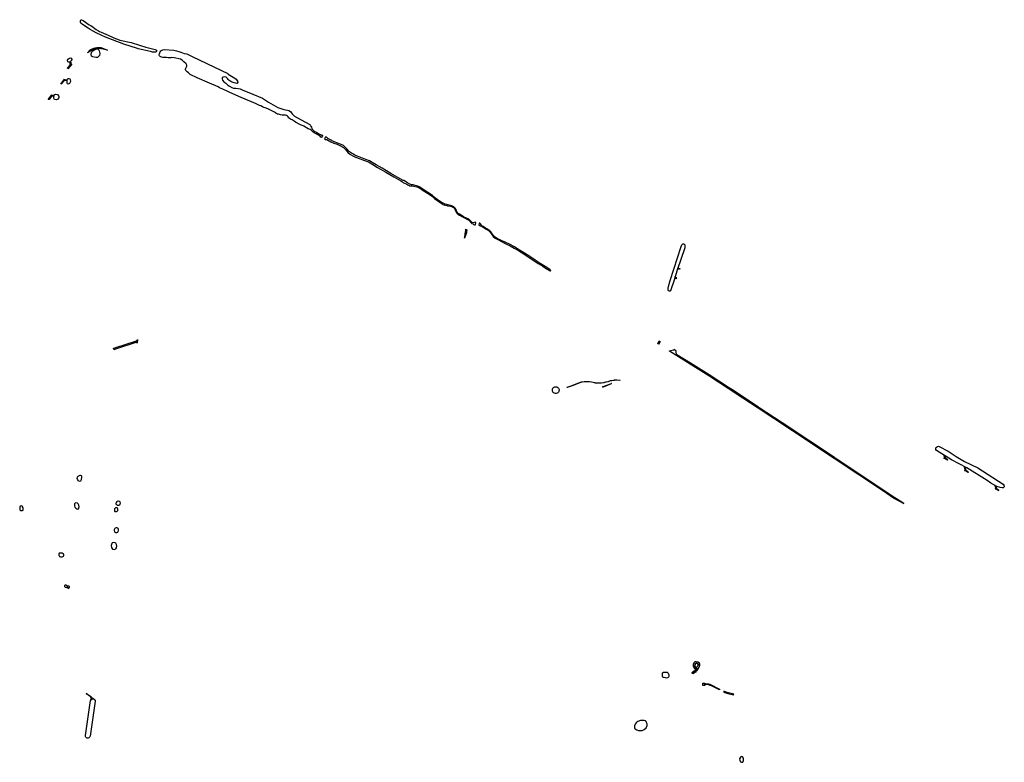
# Model space of a CAD drawing. Header units: metres. Extents: x 178255 to 187880, y 442506 to 446597.
# Tile 14 of 15: x 185341 to 186691, y 444589 to 445607. Entities that reach past the tile are written whole.
import ezdxf

# ---------------------------------------------------------------- set-up
doc = ezdxf.new("R2010")
doc.units = ezdxf.units.M

msp = doc.modelspace()

# ---------------------------------------------------------------- linework, layer by layer
at = {"layer": 'VLK_goot', "linetype": 'Continuous'}
for points in [[(185433.66, 445561.466), (185437.578, 445565.515), (185439.226, 445566.457), (185440.949, 445567.252), (185442.735, 445567.894), (185444.57, 445568.377), (185446.44, 445568.699), (185448.332, 445568.857), (185450.229, 445568.849), (185452.119, 445568.676), (185453.443, 445568.454), (185461.445, 445565.107), (185453.005, 445567.012), (185452.092, 445567.165), (185450.334, 445567.342), (185448.567, 445567.364), (185446.805, 445567.233), (185445.062, 445566.948), (185443.349, 445566.513), (185441.681, 445565.93), (185440.07, 445565.204), (185438.529, 445564.34), (185433.66, 445561.466)], [(185412.28, 445546.252), (185406.738, 445539.436), (185406.591, 445540.831), (185409.917, 445544.952), (185410.169, 445545.712), (185410.068, 445548.884), (185411.124, 445548.91), (185411.159, 445546.286), (185411.159, 445546.279), (185411.16, 445546.271), (185411.183, 445546.173), (185411.258, 445546.043), (185411.373, 445545.947), (185411.514, 445545.895), (185411.623, 445545.89), (185411.665, 445545.896), (185411.736, 445545.912), (185411.805, 445545.932), (185411.873, 445545.956), (185411.939, 445545.986), (185412.003, 445546.02), (185412.065, 445546.058), (185412.123, 445546.101), (185412.179, 445546.147), (185412.231, 445546.198), (185412.279, 445546.251), (185412.28, 445546.252)], [(185401.779, 445523.114), (185398.429, 445518.947), (185397.082, 445518.842), (185402.503, 445525.576), (185402.325, 445524.967), (185402.349, 445524.881), (185402.444, 445524.716), (185402.59, 445524.593), (185402.769, 445524.528), (185402.879, 445524.52), (185404.318, 445524.639), (185405.557, 445524.742), (185405.663, 445523.687), (185403.512, 445523.566), (185402.469, 445523.508), (185402.147, 445523.423), (185401.779, 445523.114)], [(185384.653, 445501.978), (185381.169, 445497.763), (185379.792, 445497.596), (185385.129, 445504.172), (185385.058, 445504.03), (185385.017, 445503.8), (185385.045, 445503.607), (185385.068, 445503.506), (185385.138, 445503.384), (185385.246, 445503.293), (185385.362, 445503.248), (185386.982, 445503.28), (185387.673, 445503.293), (185387.681, 445502.387), (185386.181, 445502.283), (185385.139, 445502.21), (185384.653, 445501.978)], [(185953.495, 445314.746), (185950.822, 445307.552), (185951.137, 445309.437), (185952.235, 445316.009), (185952.377, 445317.562), (185952.522, 445319.153), (185952.187, 445320.071), (185954.088, 445318.963), (185953.771, 445318.437), (185953.717, 445316.963), (185953.597, 445315.368), (185953.495, 445314.746)], [(186243.734, 445267.321), (186244.188, 445266.346), (186246.02, 445266.139), (186245.53, 445264.572), (186243.872, 445265.37), (186242.858, 445264.75), (186243.734, 445267.321)], [(186239.076, 445252.694), (186239.879, 445252.919), (186241.424, 445252.12), (186241.755, 445253.262), (186240.255, 445253.848), (186239.75, 445254.794), (186239.076, 445252.694)], [(185499.923, 445164.436), (185472.241, 445155.192), (185470.493, 445154.608), (185470.323, 445154.368), (185469.504, 445156.57), (185469.774, 445156.58), (185471.506, 445157.219), (185500.932, 445166.684), (185501.023, 445166.726), (185501.201, 445166.821), (185501.372, 445166.928), (185501.535, 445167.046), (185501.69, 445167.176), (185501.835, 445167.316), (185501.969, 445167.466), (185502.094, 445167.625), (185502.206, 445167.792), (185502.307, 445167.966), (185502.395, 445168.148), (185502.471, 445168.335), (185502.533, 445168.526), (185502.582, 445168.722), (185502.597, 445168.797), (185502.016, 445163.561), (185501.99, 445163.921), (185501.973, 445163.97), (185501.947, 445164.036), (185501.916, 445164.1), (185501.88, 445164.162), (185501.84, 445164.221), (185501.796, 445164.277), (185501.749, 445164.33), (185501.698, 445164.379), (185501.643, 445164.425), (185501.586, 445164.467), (185501.525, 445164.504), (185501.462, 445164.538), (185501.397, 445164.567), (185501.331, 445164.591), (185501.262, 445164.611), (185501.193, 445164.625), (185501.122, 445164.635), (185501.051, 445164.64), (185500.98, 445164.64), (185500.909, 445164.635), (185500.842, 445164.626), (185499.923, 445164.436)], [(186216.54, 445164.646), (186217.769, 445166.629), (186218.793, 445165.955), (186216.538, 445162.315), (186215.503, 445162.971), (186216.54, 445164.646)], [(186286.086, 445120.061), (186260.765, 445136.041), (186241.912, 445147.744), (186241.736, 445147.905), (186241.578, 445148.178), (186241.553, 445148.259), (186240.749, 445151.773), (186240.744, 445151.807), (186240.736, 445151.882), (186240.733, 445151.958), (186240.736, 445152.033), (186240.744, 445152.108), (186240.757, 445152.183), (186240.775, 445152.256), (186240.798, 445152.328), (186240.827, 445152.398), (186240.86, 445152.466), (186240.895, 445152.527), (186241.047, 445152.758), (186238.051, 445154.745), (186237.943, 445154.482), (186237.831, 445154.309), (186237.613, 445154.125), (186237.425, 445154.046), (186232.029, 445152.877), (186231.589, 445152.963), (186260.319, 445135.223), (186285.641, 445119.263), (186312.299, 445102.092), (186312.8, 445102.871), (186286.086, 445120.061)], [(186075.359, 445103.934), (186076.638, 445103.889), (186077.562, 445103.624), (186078.916, 445102.778), (186079.739, 445101.797), (186080.16, 445100.933), (186080.393, 445100.001), (186080.393, 445098.721), (186080.259, 445098.093), (186080.027, 445097.462), (186079.559, 445096.658), (186078.67, 445095.737), (186077.855, 445095.228), (186076.638, 445094.832), (186075.359, 445094.788), (186074.117, 445095.097), (186073.824, 445095.228), (186073.009, 445095.737), (186072.532, 445096.167), (186071.94, 445096.924), (186071.519, 445097.788), (186071.342, 445098.405), (186071.241, 445099.361), (186071.419, 445100.628), (186071.94, 445101.798), (186072.763, 445102.778), (186073.824, 445103.494), (186074.727, 445103.822), (186075.359, 445103.934)], [(186111.268, 445110.029), (186098.405, 445105.244), (186091.524, 445102.845), (186091.369, 445103.28), (186098.289, 445105.662), (186103.719, 445107.743), (186111.197, 445110.436), (186112.562, 445110.705), (186114.995, 445111.047), (186117.446, 445111.218), (186119.903, 445111.218), (186122.353, 445111.047), (186124.786, 445110.705), (186127.189, 445110.194), (186129.551, 445109.517), (186130.121, 445109.326), (186132.683, 445109.16), (186135.689, 445109.16), (186138.687, 445109.37), (186141.664, 445109.788), (186144.604, 445110.413), (186147.493, 445111.241), (186150.22, 445112.23), (186155.619, 445113.076), (186156.332, 445113.166), (186157.541, 445113.25), (186158.468, 445113.258), (186164.026, 445112.899), (186163.833, 445112.369), (186159.583, 445112.742), (186158.772, 445112.788), (186157.448, 445112.788), (186156.127, 445112.695), (186155.402, 445112.605), (186150.315, 445111.796), (186147.54, 445110.788), (186144.655, 445109.961), (186141.72, 445109.337), (186138.748, 445108.919), (186135.754, 445108.71), (186132.753, 445108.71), (186129.994, 445108.895), (186129.449, 445109.077), (186127.089, 445109.754), (186124.689, 445110.264), (186122.258, 445110.606), (186119.81, 445110.777), (186117.355, 445110.777), (186114.907, 445110.606), (186112.476, 445110.264), (186111.268, 445110.029)], [(186151.946, 445108.017), (186140.691, 445103.482), (186140.634, 445103.518), (186140.569, 445103.552), (186140.502, 445103.582), (186140.434, 445103.607), (186140.364, 445103.627), (186140.292, 445103.642), (186140.28, 445103.644), (186140.244, 445103.648), (186140.175, 445103.653), (186140.105, 445103.653), (186140.035, 445103.648), (186139.966, 445103.639), (186139.898, 445103.624), (186139.831, 445103.605), (186139.828, 445103.604), (186144.736, 445105.578), (186152.138, 445108.555), (186152.046, 445108.47), (186151.959, 445108.319), (186151.929, 445108.147), (186151.946, 445108.017)], [(186354.973, 445075.084), (186353.779, 445075.89), (186333.048, 445089.64), (186317.044, 445100.14), (186312.8, 445102.871), (186312.299, 445102.092), (186314.398, 445100.741), (186316.468, 445099.39), (186332.489, 445088.917), (186353.19, 445075.065), (186396.194, 445046.717), (186398.276, 445045.312), (186400.41, 445043.906), (186423.791, 445028.392), (186424.294, 445029.151), (186396.679, 445047.449), (186354.973, 445075.084)], [(186459.079, 445006.107), (186457.996, 445006.82), (186424.294, 445029.151), (186423.791, 445028.392), (186523.832, 444962.013), (186524.331, 444962.765), (186459.079, 445006.107)], [(186610.432, 445005.958), (186612.154, 445004.907), (186612.383, 445004.708), (186612.551, 445004.417), (186612.593, 445004.264), (186612.728, 445003.785), (186612.765, 445003.644), (186612.907, 445003.399), (186613.025, 445003.284), (186608.048, 445006.23), (186608.199, 445006.178), (186608.379, 445006.178), (186608.548, 445006.24), (186608.685, 445006.355), (186608.714, 445006.393), (186608.853, 445006.649), (186608.901, 445006.951), (186608.877, 445007.139), (186608.168, 445010.029), (186609.157, 445010.278), (186610.003, 445006.557), (186610.034, 445006.455), (186610.206, 445006.156), (186610.432, 445005.958)], [(186637.053, 444990.289), (186636.344, 444993.179), (186637.333, 444993.428), (186638.184, 444989.777), (186638.231, 444989.563), (186638.374, 444989.315), (186638.588, 444989.134), (186640.375, 444988.054), (186640.426, 444988.027), (186640.653, 444987.837), (186640.8, 444987.58), (186640.849, 444987.359), (186640.978, 444986.919), (186640.979, 444986.915), (186641.004, 444986.838), (186641.034, 444986.763), (186641.07, 444986.69), (186641.11, 444986.62), (186641.156, 444986.553), (186641.205, 444986.489), (186641.26, 444986.429), (186641.318, 444986.373), (186641.38, 444986.321), (186641.43, 444986.284), (186636.24, 444989.391), (186636.401, 444989.336), (186636.59, 444989.336), (186636.769, 444989.401), (186636.914, 444989.523), (186636.934, 444989.548), (186637.026, 444989.743), (186637.08, 444990.079), (186637.053, 444990.289)], [(186682.45, 444962.884), (186682.499, 444962.848), (186682.557, 444962.799), (186682.611, 444962.747), (186682.662, 444962.691), (186682.708, 444962.631), (186682.751, 444962.568), (186682.789, 444962.503), (186682.822, 444962.435), (186682.85, 444962.364), (186682.873, 444962.292), (186682.884, 444962.253), (186683.001, 444961.774), (186683.013, 444961.727), (186683.035, 444961.659), (186683.062, 444961.593), (186683.093, 444961.529), (186683.129, 444961.468), (186683.169, 444961.408), (186683.213, 444961.352), (186683.26, 444961.299), (186683.312, 444961.25), (186683.366, 444961.204), (186683.424, 444961.162), (186683.436, 444961.154), (186678.266, 444964.241), (186678.42, 444964.188), (186678.598, 444964.188), (186678.767, 444964.249), (186678.904, 444964.364), (186678.95, 444964.429), (186679.027, 444964.597), (186679.079, 444964.929), (186679.039, 444965.188), (186678.367, 444968.083), (186679.325, 444968.29), (186680.185, 444964.548), (186680.215, 444964.446), (186680.355, 444964.203), (186680.569, 444964.023), (186680.638, 444963.988), (186682.45, 444962.884)], [(186524.331, 444962.765), (186523.832, 444962.013), (186540.368, 444950.875), (186540.939, 444951.734), (186524.331, 444962.765)], [(186542.973, 444950.369), (186541.806, 444951.158), (186540.939, 444951.734), (186540.368, 444950.875), (186553.004, 444943.673), (186542.973, 444950.369)], [(186277.357, 444697.742), (186280.451, 444697.798), (186280.435, 444694.614), (186277.316, 444694.599), (186277.357, 444697.742)], [(185432.238, 444683.379), (185438.045, 444679.697), (185438.096, 444679.652), (185438.344, 444679.412), (185438.574, 444679.157), (185438.786, 444678.885), (185438.979, 444678.6), (185439.151, 444678.302), (185439.302, 444677.992), (185439.431, 444677.673), (185439.537, 444677.345), (185439.62, 444677.011), (185439.68, 444676.672), (185439.716, 444676.33), (185439.728, 444675.986), (185439.716, 444675.642), (185439.683, 444675.319), (185439.44, 444674.335), (185438.934, 444674.449), (185439.192, 444675.451), (185439.189, 444675.4), (185439.201, 444675.76), (185439.189, 444676.12), (185439.151, 444676.479), (185439.088, 444676.834), (185439.001, 444677.184), (185438.89, 444677.527), (185438.755, 444677.862), (185438.596, 444678.186), (185438.416, 444678.498), (185438.214, 444678.797), (185438.052, 444679.009), (185437.597, 444679.328), (185432.238, 444683.379)]]:
    msp.add_lwpolyline(points, dxfattribs=at)
at = {"layer": 'VLK_infiltratiegoot', "linetype": 'Continuous'}
for points in [[(186280.451, 444696.789), (186283.636, 444696.715), (186284.501, 444696.655), (186285.36, 444696.534), (186286.209, 444696.354), (186287.042, 444696.115), (186287.857, 444695.818), (186300.437, 444689.596), (186300.201, 444688.504), (186288.424, 444694.332), (186287.757, 444694.622), (186286.842, 444694.955), (186285.906, 444695.223), (186284.954, 444695.426), (186283.018, 444695.629), (186280.457, 444695.671), (186280.451, 444696.789)], [(186306.168, 444685.373), (186308.925, 444684.311), (186311.798, 444683.365), (186319.585, 444681.492), (186319.867, 444682.541), (186311.011, 444684.784), (186306.325, 444686.533), (186306.168, 444685.373)]]:
    msp.add_lwpolyline(points, dxfattribs=at)
at = {"layer": 'VLK_wadi', "linetype": 'Continuous'}
for points in [[(185493.549, 445575.677), (185505.085, 445571.987), (185513.893, 445569.169), (185526.602, 445566.246), (185527.774, 445565.86), (185528.48, 445565.092), (185528.681, 445564.182), (185528.519, 445563.435), (185528.175, 445562.909), (185527.204, 445562.547), (185525.426, 445562.326), (185522.859, 445562.47), (185520.233, 445563.221), (185503.143, 445567.267), (185502.23, 445567.483), (185483.644, 445573.626), (185458.654, 445583.19), (185446.858, 445588.638), (185440.636, 445591.616), (185437.304, 445593.62), (185434.719, 445595.421), (185427.024, 445600.34), (185424.6, 445602.06), (185424.096, 445603.031), (185424.057, 445604.344), (185424.382, 445605.981), (185425.293, 445606.95), (185425.757, 445606.99), (185428.06, 445605.856), (185436.199, 445600.088), (185438.239, 445599.015), (185441.511, 445596.97), (185443.974, 445595.109), (185445.953, 445593.651), (185448.922, 445591.668), (185450.376, 445590.959), (185452.619, 445589.865), (185462.194, 445585.632), (185469.223, 445582.472), (185472.233, 445581.277), (185475.082, 445580.101), (185478.253, 445579.007), (185493.549, 445575.677)], [(185439.093, 445560.277), (185439.895, 445562.8), (185441.271, 445564.521), (185442.877, 445565.667), (185446.661, 445566.929), (185448.267, 445566.929), (185449.643, 445564.521), (185450.905, 445560.851), (185450.331, 445557.754), (185447.579, 445555.232), (185445.171, 445555.117), (185441.042, 445556.149), (185439.322, 445556.952), (185438.978, 445559.36), (185439.093, 445560.277)], [(185570.076, 445560.203), (185577.581, 445556.629), (185597.64, 445546.903), (185617.665, 445537.383), (185626.329, 445533.077), (185626.761, 445532.415), (185635.709, 445526.645), (185637.597, 445525.33), (185639.464, 445522.903), (185639.846, 445521.387), (185639.188, 445520.003), (185638.42, 445519.711), (185636.834, 445519.985), (185634.773, 445520.543), (185632.419, 445521.546), (185630.379, 445522.265), (185628.177, 445523.43), (185626.875, 445524.967), (185625.968, 445526.443), (185624.625, 445527.819), (185623.827, 445528.284), (185621.281, 445528.61), (185619.775, 445528.45), (185618.592, 445527.178), (185618.308, 445525.835), (185618.942, 445524.126), (185620.759, 445522.043), (185623.314, 445519.989), (185625.918, 445517.814), (185628.746, 445515.82), (185631.543, 445513.847), (185634.159, 445513.127), (185637.281, 445513.012), (185640.242, 445512.767), (185643.08, 445512.077), (185645.828, 445510.68), (185660.565, 445505.087), (185673.836, 445499.334), (185681.905, 445493.95), (185694.791, 445486.803), (185703.276, 445483.682), (185705.519, 445483.235), (185708.075, 445482.919), (185709.863, 445482.553), (185712.014, 445481.066), (185713.316, 445479.64), (185714.345, 445478.092), (185715.728, 445476.393), (185717.787, 445474.886), (185726.867, 445469.865), (185738.804, 445463.264), (185739.51, 445462.394), (185739.165, 445461.855), (185740.047, 445461.061), (185740.775, 445459.909), (185741.366, 445457.929), (185741.515, 445457.599), (185743.642, 445455.214), (185744.398, 445454.563), (185745.346, 445453.872), (185747.644, 445452.613), (185751.041, 445450.775), (185753.287, 445449.507), (185754.078, 445449.096), (185754.693, 445448.861), (185755.446, 445448.787), (185756.054, 445448.744), (185756.495, 445448.474), (185756.068, 445447.734), (185755.925, 445447.485), (185755.5, 445446.749), (185755.34, 445446.471), (185754.928, 445445.754), (185753.776, 445446.188), (185753.04, 445447.317), (185747.473, 445450.43), (185744.674, 445451.968), (185743.2, 445452.946), (185741.899, 445454.158), (185739.793, 445456.544), (185739.575, 445456.621), (185738.928, 445456.71), (185737.939, 445456.899), (185737.685, 445456.947), (185736.518, 445457.579), (185730.465, 445460.857), (185724.859, 445463.45), (185718.951, 445466.629), (185717.194, 445467.843), (185715.791, 445468.845), (185714.276, 445469.625), (185713.094, 445470.081), (185712.064, 445470.456), (185710.913, 445471.599), (185710.055, 445472.61), (185709.096, 445473.743), (185708.137, 445474.886), (185706.855, 445475.604), (185705.35, 445475.99), (185704.157, 445476.031), (185702.328, 445476.033), (185700.641, 445476.247), (185698.519, 445476.623), (185697.034, 445476.999), (185695.913, 445477.353), (185694.448, 445477.729), (185692.893, 445478.256), (185692.125, 445478.863), (185691.439, 445479.48), (185690.338, 445480.33), (185688.581, 445481.352), (185681.036, 445484.816), (185677.36, 445486.295), (185675.612, 445486.812), (185673.895, 445487.45), (185671.33, 445488.746), (185669.623, 445489.546), (185667.714, 445490.357), (185665.946, 445491.066), (185664.118, 445491.907), (185653.129, 445496.859), (185641.483, 445501.661), (185628.273, 445507.888), (185624.545, 445509.297), (185622.081, 445510.502), (185619.445, 445511.778), (185617.051, 445512.76), (185615.031, 445513.732), (185612.85, 445515.17), (185600.952, 445520.224), (185584.337, 445527.143), (185574.793, 445531.952), (185573.637, 445532.98), (185573.167, 445533.399), (185572.359, 445534.117), (185570.38, 445535.534), (185569.462, 445536.434), (185568.776, 445537.566), (185568.302, 445538.81), (185568.293, 445539.84), (185569.883, 445543.375), (185570.025, 445544.123), (185569.925, 445544.891), (185569.007, 445546.408), (185566.11, 445549.412), (185563.616, 445551.516), (185561.344, 445552.842), (185552.747, 445554.902), (185549.696, 445555.006), (185548.24, 445554.887), (185546.27, 445554.909), (185544.572, 445554.941), (185542.329, 445554.994), (185539.652, 445555.087), (185537.105, 445555.373), (185535.236, 445555.607), (185533.509, 445556.417), (185532.692, 445557.267), (185532.238, 445558.288), (185532.34, 445559.288), (185532.786, 445560.389), (185533.141, 445561.612), (185533.678, 445563.167), (185534.356, 445564.187), (185535.407, 445564.944), (185537.116, 445565.69), (185539.067, 445566.021), (185552.182, 445565.371), (185555.9, 445564.539), (185559.192, 445563.313), (185561.697, 445562.361), (185564.041, 445561.56), (185566.455, 445560.87), (185570.076, 445560.203)], [(185409.695, 445548.976), (185408.168, 445548.624), (185406.935, 445549.094), (185406.7, 445549.798), (185406.407, 445550.679), (185406.466, 445551.442), (185406.818, 445552.793), (185407.816, 445553.556), (185409.166, 445554.378), (185410.928, 445554.496), (185411.75, 445554.026), (185412.513, 445553.145), (185412.513, 445552.323), (185411.633, 445551.149), (185411.456, 445550.386), (185410.576, 445549.564), (185410.282, 445549.27), (185409.695, 445548.976)], [(185410.711, 445524.371), (185410.14, 445525.513), (185408.851, 445526.072), (185407.8, 445526.129), (185406.785, 445525.866), (185405.958, 445525.227), (185405.733, 445524.663), (185405.451, 445522.627), (185405.42, 445521.425), (185405.39, 445520.613), (185406.034, 445519.477), (185407.349, 445519.214), (185408.551, 445519.553), (185409.604, 445520.003), (185410.28, 445520.905), (185410.768, 445521.958), (185410.881, 445522.935), (185410.656, 445524.363)], [(185387.751, 445501.421), (185387.714, 445503.299), (185388.39, 445504.164), (185390.119, 445505.028), (185392.073, 445504.69), (185393.613, 445504.013), (185394.478, 445501.872), (185394.44, 445500.256), (185393.613, 445498.076), (185390.983, 445497.287), (185388.766, 445497.738), (185387.826, 445499.504), (185387.751, 445501.421)], [(186252.797, 445294.465), (186242.477, 445263.586), (186237.711, 445248.48), (186234.25, 445238.094), (186233.109, 445235.238), (186232.438, 445234.926), (186231.602, 445234.785), (186230.328, 445235.207), (186229.766, 445236.621), (186229.766, 445238.484), (186229.966, 445239.155), (186230.617, 445241.336), (186232.773, 445249.754), (186237.586, 445264.859), (186247.945, 445296.266), (186248.938, 445298.52), (186250.172, 445299.68), (186251.332, 445299.68), (186251.648, 445299.68), (186252.734, 445298.621), (186252.945, 445296.895), (186252.797, 445294.465)], [(186597.748, 445021.209), (186599.096, 445022.222), (186600.419, 445022.314), (186601.36, 445021.827), (186613.916, 445015.553), (186624.847, 445008.207), (186636.314, 445001.577), (186654.412, 444992.976), (186689.473, 444970.159), (186690.299, 444969.113), (186690.842, 444967.677), (186690.534, 444966.823), (186689.713, 444966), (186689.184, 444965.532), (186688.127, 444965.473), (186685.222, 444965.814), (186680.751, 444967.167), (186677.481, 444968.82), (186672.22, 444971.864), (186667.314, 444975.236), (186639.54, 444992.797), (186618.217, 445003.906), (186597.969, 445016.628), (186597.104, 445017.712), (186596.953, 445018.661), (186597.179, 445020.117), (186597.748, 445021.209)], [(185420.709, 444980.666), (185419.906, 444979.978), (185419.333, 444978.373), (185420.021, 444976.767), (185420.824, 444975.506), (185423.117, 444974.588), (185424.952, 444975.162), (185425.87, 444976.767), (185426.214, 444979.863), (185426.108, 444980.965), (185425.497, 444981.764), (185424.493, 444982.042), (185423.461, 444982.042), (185422.429, 444981.813), (185421.627, 444981.469), (185420.709, 444980.666)], [(185345.447, 444935.581), (185345.717, 444937.144), (185345.46, 444937.975), (185344.849, 444939.337), (185344.614, 444939.9), (185344.239, 444940.182), (185342.97, 444940.605), (185341.514, 444940.323), (185341.092, 444938.632), (185341.138, 444937.552), (185340.904, 444936.471), (185341.185, 444935.015), (185342.172, 444934.217), (185342.876, 444934.17), (185343.863, 444934.076), (185344.365, 444934.048), (185344.846, 444934.108), (185345.327, 444934.469), (185345.447, 444935.581)], [(185422.224, 444939.444), (185421.794, 444941.737), (185420.933, 444943.601), (185420.246, 444944.206), (185419.5, 444944.461), (185417.923, 444944.604), (185416.789, 444944.267), (185416.06, 444943.457), (185416.06, 444942.167), (185416.06, 444940.734), (185416.633, 444939.014), (185417.35, 444938.154), (185417.923, 444937.437), (185419.07, 444936.72), (185420.374, 444936.315), (185421.454, 444936.738), (185422.065, 444937.865), (185422.224, 444939.444)], [(185473.513, 444945.18), (185472.596, 444944.378), (185472.596, 444943.116), (185473.857, 444942.428), (185474.66, 444941.74), (185476.724, 444941.625), (185478.329, 444941.855), (185478.559, 444943.231), (185478.903, 444944.378), (185478.788, 444946.212), (185477.641, 444946.671), (185475.807, 444947.015), (185475.348, 444947.015), (185473.742, 444946.212), (185473.513, 444945.18)], [(185475.427, 444935.746), (185475.38, 444936.591), (185475.145, 444937.39), (185474.488, 444937.954), (185473.615, 444938.115), (185472.844, 444938.048), (185472.461, 444937.9), (185471.892, 444937.5), (185471.387, 444937.014), (185471.059, 444936.498), (185470.871, 444935.276), (185470.871, 444934.29), (185470.891, 444933.575), (185471.172, 444933.07), (185471.774, 444932.926), (185472.83, 444932.882), (185473.736, 444933.022), (185474.535, 444933.444), (185475.239, 444934.337), (185475.386, 444935.191), (185475.427, 444935.746)], [(185470.298, 444907.73), (185470.298, 444906.791), (185470.943, 444905.382), (185471.296, 444904.795), (185472.235, 444904.266), (185473.879, 444904.266), (185475.23, 444904.618), (185476.052, 444905.499), (185476.345, 444907.261), (185476.287, 444908.552), (185475.817, 444909.492), (185475.112, 444910.02), (185474.349, 444910.49), (185473.175, 444910.431), (185471.765, 444910.138), (185471.141, 444909.638), (185470.709, 444908.729), (185470.298, 444907.73)], [(185466.768, 444887.619), (185466.309, 444886.128), (185466.768, 444883.605), (185468.373, 444881.312), (185470.208, 444880.853), (185472.499, 444881.676), (185473.419, 444883.147), (185473.878, 444885.44), (185473.534, 444887.734), (185472.846, 444889.454), (185471.928, 444889.913), (185470.093, 444890.486), (185467.81, 444890.063), (185467.329, 444889.161), (185466.768, 444887.619)], [(185396.28, 444875.899), (185395.179, 444875.899), (185394.445, 444874.798), (185394.354, 444873.973), (185394.721, 444872.963), (185394.996, 444872.138), (185395.638, 444871.312), (185397.014, 444870.945), (185398.482, 444870.67), (185399.216, 444870.945), (185399.858, 444871.037), (185400.776, 444871.679), (185401.51, 444872.78), (185401.51, 444873.789), (185401.418, 444874.431), (185400.5, 444874.89), (185399.124, 444875.624), (185398.666, 444875.716), (185398.39, 444875.807), (185396.28, 444875.899)], [(185403.062, 444829.333), (185404.676, 444828.893), (185405.41, 444829.186), (185405.777, 444830.287), (185405.41, 444831.535), (185404.75, 444832.122), (185403.502, 444832.122), (185403.282, 444832.122), (185402.548, 444831.682), (185402.254, 444830.287), (185402.548, 444829.92), (185403.062, 444829.333)], [(185409.133, 444829.344), (185408.97, 444830.187), (185408.052, 444830.76), (185406.562, 444830.645), (185406.218, 444829.957), (185406.332, 444828.696), (185406.824, 444827.805), (185407.478, 444827.363), (185408.055, 444827.651), (185408.575, 444828.113), (185408.882, 444828.69), (185409.133, 444829.344)], [(186263.869, 444711.084), (186266.108, 444712.426), (186268.22, 444713.343), (186269.003, 444713.848), (186269.805, 444714.789), (186271.283, 444717.491), (186272.761, 444720.548), (186272.911, 444720.926), (186273.068, 444721.412), (186273.192, 444721.907), (186273.253, 444722.23), (186273.271, 444722.346), (186273.311, 444722.735), (186273.325, 444723.125), (186273.311, 444723.515), (186273.271, 444723.903), (186273.26, 444723.975), (186273.256, 444724.003), (186273.221, 444724.2), (186273.173, 444724.395), (186273.111, 444724.585), (186273.036, 444724.771), (186272.948, 444724.951), (186272.848, 444725.124), (186272.736, 444725.29), (186272.632, 444725.425), (186272.509, 444725.543), (186272.352, 444725.674), (186272.186, 444725.795), (186272.013, 444725.903), (186271.832, 444725.999), (186271.645, 444726.082), (186271.453, 444726.152), (186271.331, 444726.189), (186268.228, 444726.917), (186268.18, 444726.926), (186267.971, 444726.955), (186267.759, 444726.97), (186267.547, 444726.97), (186267.336, 444726.955), (186267.126, 444726.926), (186266.919, 444726.882), (186266.904, 444726.878), (186266.76, 444726.824), (186266.568, 444726.739), (186266.383, 444726.64), (186266.205, 444726.529), (186266.035, 444726.405), (186265.874, 444726.27), (186265.723, 444726.125), (186265.582, 444725.968), (186265.453, 444725.803), (186265.426, 444725.765), (186265.374, 444725.694), (186265.151, 444725.365), (186264.953, 444725.02), (186264.778, 444724.663), (186264.629, 444724.294), (186264.509, 444723.925), (186264.503, 444723.906), (186264.404, 444723.509), (186264.333, 444723.106), (186264.291, 444722.699), (186264.276, 444722.29), (186264.283, 444722.011), (186264.29, 444721.89), (186264.346, 444721.363), (186264.438, 444720.841), (186264.566, 444720.327), (186264.616, 444720.16), (186265.042, 444719.081), (186265.709, 444718.117), (186266.474, 444717.375), (186266.896, 444716.706), (186266.949, 444716.134), (186266.811, 444715.538), (186266.466, 444714.906), (186265.984, 444714.423), (186264.3, 444713.563), (186264.138, 444713.44), (186263.722, 444713.09), (186263.331, 444712.713), (186262.968, 444712.31), (186262.923, 444712.256), (186262.27, 444711.44), (186264.991, 444712.989), (186265.972, 444713.675), (186266.726, 444714.395), (186267.403, 444715.307), (186267.873, 444716.364), (186268.006, 444717.236), (186267.883, 444718.729), (186267.673, 444719.286), (186266.675, 444720.652), (186266.657, 444720.71), (186266.627, 444720.832), (186266.605, 444720.956), (186266.592, 444721.081), (186266.587, 444721.207), (186266.592, 444721.333), (186266.605, 444721.458), (186266.618, 444721.538), (186266.973, 444723.242), (186267.222, 444723.94), (186267.566, 444724.427), (186268.032, 444724.782), (186268.712, 444724.941), (186269.45, 444724.842), (186270.325, 444724.45), (186270.352, 444724.432), (186270.438, 444724.37), (186270.52, 444724.301), (186270.596, 444724.228), (186270.667, 444724.149), (186270.732, 444724.065), (186270.792, 444723.977), (186270.845, 444723.885), (186270.892, 444723.789), (186270.893, 444723.786), (186270.99, 444723.167), (186270.896, 444722.507), (186270.491, 444721.387), (186269.92, 444720.368), (186268.708, 444718.781), (186268.65, 444718.038), (186268.769, 444717.101), (186268.629, 444716.433), (186267.838, 444715.023), (186267.259, 444714.333), (186265.908, 444713.188), (186263.147, 444711.192), (186263.869, 444711.084)], [(186262.27, 444711.44), (186263.147, 444711.192), (186265.908, 444713.188), (186267.259, 444714.333), (186267.838, 444715.023), (186268.629, 444716.433), (186268.769, 444717.101), (186268.65, 444718.038), (186268.708, 444718.781), (186269.92, 444720.368), (186270.491, 444721.387), (186270.896, 444722.507), (186270.99, 444723.167), (186270.893, 444723.786), (186270.892, 444723.789), (186270.845, 444723.885), (186270.792, 444723.977), (186270.732, 444724.065), (186270.667, 444724.149), (186270.596, 444724.228), (186270.52, 444724.301), (186270.438, 444724.37), (186270.352, 444724.432), (186270.325, 444724.45), (186269.45, 444724.842), (186268.712, 444724.941), (186268.032, 444724.782), (186267.566, 444724.427), (186267.222, 444723.94), (186266.973, 444723.242), (186266.618, 444721.538), (186266.605, 444721.458), (186266.592, 444721.333), (186266.587, 444721.207), (186266.592, 444721.081), (186266.605, 444720.956), (186266.627, 444720.832), (186266.657, 444720.71), (186266.675, 444720.652), (186267.673, 444719.286), (186267.883, 444718.729), (186268.006, 444717.236), (186267.873, 444716.364), (186267.403, 444715.307), (186266.726, 444714.395), (186265.972, 444713.675), (186264.991, 444712.989), (186262.27, 444711.44)], [(186229.126, 444712.216), (186229.971, 444711.276), (186230.488, 444710.149), (186230.863, 444708.975), (186231.004, 444708.129), (186231.004, 444706.955), (186230.535, 444706.062), (186229.83, 444705.358), (186228.985, 444704.888), (186227.481, 444704.653), (186226.213, 444704.841), (186224.522, 444705.264), (186223.501, 444705.491), (186222.862, 444705.791), (186222.314, 444706.673), (186222.033, 444707.706), (186221.986, 444708.552), (186221.986, 444709.022), (186222.033, 444710.29), (186222.408, 444711.699), (186223.614, 444712.518), (186225.415, 444712.873), (186226.871, 444712.826), (186227.23, 444712.919), (186227.591, 444712.823), (186228.421, 444712.638), (186229.144, 444712.222)], [(185438.02, 444673.957), (185438.231, 444674.711), (185438.631, 444675.384), (185439.092, 444675.853), (185440.274, 444676.819), (185440.61, 444676.999), (185440.989, 444677.041), (185441.356, 444676.937), (185441.524, 444676.831), (185441.858, 444676.569), (185443.364, 444675.386), (185443.746, 444675.028), (185444.188, 444674.382), (185444.383, 444673.896), (185444.49, 444673.385), (185444.507, 444672.862), (185437.375, 444624.864), (185437.159, 444624.111), (185436.756, 444623.44), (185436.193, 444622.895), (185435.509, 444622.515), (185434.749, 444622.325), (185433.583, 444622.4), (185432.599, 444622.741), (185431.97, 444623.208), (185431.484, 444623.822), (185431.173, 444624.541), (185431.074, 444625.054), (185431.089, 444625.789), (185438.02, 444673.957)], [(186195.081, 444646.553), (186192.216, 444646.553), (186188.552, 444644.909), (186186.203, 444643.312), (186184.7, 444641.386), (186183.996, 444639.131), (186184.043, 444636.172), (186184.888, 444634.857), (186186.861, 444633.589), (186189.257, 444632.696), (186194.283, 444632.837), (186197.195, 444633.964), (186200.013, 444636.36), (186201.141, 444639.554), (186201.235, 444641.762), (186200.389, 444643.782), (186199.779, 444644.862), (186198.698, 444645.848), (186197.148, 444646.271), (186195.081, 444646.553)], [(186330.065, 444596.905), (186328.98, 444596.405), (186327.645, 444593.82), (186328.06, 444591.9), (186329.23, 444589.815), (186330.336, 444589.163), (186332.287, 444589.493), (186333.319, 444591.804), (186333.467, 444594.717), (186331.772, 444596.472), (186330.065, 444596.905)]]:
    msp.add_lwpolyline(points, dxfattribs=at)
at = {"layer": 'VLK_watergang', "linetype": 'Continuous'}
for points in [[(185872.765, 445383.28), (185867.393, 445386.39), (185866.811, 445386.608), (185866.643, 445386.53), (185859.467, 445390.731), (185849.73, 445396.323), (185837.746, 445403.322), (185829.805, 445407.982), (185824.028, 445411.366), (185820.417, 445413.403), (185815.666, 445415.588), (185808.661, 445418.283), (185803.445, 445420.159), (185800.297, 445421.394), (185797.509, 445422.923), (185795.759, 445424.149), (185793.094, 445425.819), (185791.526, 445427.195), (185789.702, 445429.588), (185787.668, 445432.033), (185784.63, 445434.492), (185781.679, 445436.059), (185777.174, 445437.898), (185772.203, 445439.797), (185766.101, 445442.8), (185763.341, 445444.204), (185762.35, 445445.259), (185761.026, 445446.093), (185760.372, 445446.303), (185759.968, 445445.611), (185759.802, 445445.327), (185759.378, 445444.602), (185759.138, 445444.192), (185758.781, 445443.581), (185759.906, 445442.81), (185761.362, 445442.599), (185762.129, 445442.564), (185767.659, 445439.77), (185771.585, 445437.867), (185776.004, 445436.252), (185780.905, 445434.202), (185784.859, 445431.919), (185787.439, 445429.301), (185789.381, 445426.723), (185791.349, 445424.625), (185794.584, 445422.423), (185797.806, 445420.427), (185801.351, 445418.699), (185807.691, 445416.512), (185813.787, 445414.215), (185818.942, 445411.955), (185824.881, 445408.62), (185831.668, 445404.599), (185842.692, 445398.124), (185853.849, 445391.644), (185863.457, 445386.093), (185865.553, 445384.889), (185865.629, 445384.66), (185866.106, 445384.174), (185867.134, 445383.612), (185868.648, 445382.794), (185870.625, 445381.98), (185871.799, 445381.368), (185873.013, 445380.658), (185874.767, 445379.652), (185875.567, 445379.419), (185878.851, 445379.173), (185881.469, 445378.976), (185885.357, 445377.953), (185888.052, 445376.998), (185890.205, 445375.777), (185894.28, 445373.041), (185900.147, 445369.114), (185905.481, 445365.416), (185909.723, 445361.88), (185914.062, 445358.571), (185918.614, 445355.628), (185921.662, 445353.921), (185923.021, 445353.335), (185923.889, 445352.96), (185926.362, 445352.348), (185927.491, 445352.088), (185931.398, 445351.188), (185933.628, 445350.532), (185935.646, 445349.363), (185936.927, 445348.233), (185937.689, 445347.173), (185938.075, 445346.107), (185938.32, 445345.294), (185938.765, 445344.231), (185939.839, 445342.498), (185941.717, 445340.491), (185943.886, 445339.054), (185946.914, 445337.056), (185949.646, 445335.667), (185954.912, 445333.224), (185956.386, 445332.529), (185957.443, 445331.576), (185958.743, 445329.884), (185959.902, 445328.44), (185960.859, 445327.739), (185962.476, 445327.004), (185962.986, 445326.294), (185964.661, 445325.64), (185965.713, 445325.622), (185965.857, 445325.805), (185966.282, 445328.932), (185966.301, 445329.202), (185965.298, 445329.494), (185963.072, 445328.615), (185961.047, 445329.112), (185960.128, 445329.825), (185958.548, 445331.902), (185956.749, 445333.462), (185953.71, 445334.88), (185949.232, 445336.926), (185947.363, 445337.959), (185943.746, 445340.221), (185942.124, 445341.462), (185940.522, 445343.26), (185939.592, 445344.828), (185939.389, 445345.685), (185939.36, 445346.194), (185939.26, 445346.878), (185939.002, 445347.49), (185938.589, 445348.18), (185937.662, 445349.197), (185936.295, 445350.368), (185934.202, 445351.64), (185931.574, 445352.461), (185926.683, 445353.511), (185924.189, 445354.056), (185922.231, 445355.013), (185918.928, 445356.817), (185915.212, 445359.246), (185911.365, 445362.024), (185909.358, 445363.763), (185906.711, 445365.978), (185903.976, 445367.92), (185900.613, 445370.173), (185890.947, 445376.673), (185888.536, 445378.067), (185886.879, 445378.72), (185883.151, 445379.801), (185880.182, 445380.462), (185878.055, 445380.823), (185876.964, 445381.048), (185875.724, 445381.67), (185872.765, 445383.28)], [(186000.046, 445303.892), (186000.007, 445304.151), (186000, 445304.287), (186000.121, 445304.443), (186000.251, 445304.555), (186000.392, 445304.61), (186000.598, 445304.63), (186000, 445304.937), (185995.648, 445307.168), (185993.111, 445308.566), (185991.546, 445309.621), (185990.359, 445311.088), (185988.679, 445313.678), (185986.758, 445316.094), (185984.738, 445318.11), (185982.442, 445319.805), (185979.181, 445321.803), (185976.256, 445323.645), (185974.639, 445324.645), (185973.65, 445325.847), (185972.86, 445327.038), (185971.932, 445327.96), (185970.67, 445328.305), (185970.265, 445325.182), (185972.335, 445324.346), (185973.397, 445324.343), (185977.192, 445322.033), (185980.54, 445319.955), (185983.561, 445317.968), (185985.687, 445316.1), (185987.456, 445313.89), (185989.294, 445311.128), (185990.277, 445309.655), (185992.718, 445307.682), (185995.499, 445306.227), (185998.434, 445304.734), (186000, 445303.916), (186000.046, 445303.892)], [(186000.598, 445304.63), (186000.392, 445304.61), (186000.251, 445304.555), (186000.121, 445304.443), (186000, 445304.287), (186000.007, 445304.151), (186000.046, 445303.892), (186000.182, 445303.63), (186000.562, 445303.22), (186007.351, 445299.997), (186013.437, 445296.972), (186018.935, 445293.985), (186024.715, 445290.547), (186029.931, 445287.311), (186035.269, 445283.784), (186040.999, 445279.973), (186046.279, 445276.531), (186051.788, 445272.918), (186057.959, 445269.023), (186063.184, 445265.696), (186067.139, 445263.178), (186067.533, 445262.905), (186067.857, 445262.709), (186068.391, 445262.598), (186068.818, 445262.937), (186068.989, 445263.39), (186068.872, 445263.859), (186068.377, 445264.295), (186067.874, 445264.583), (186061.347, 445268.68), (186054.655, 445272.877), (186047.504, 445277.563), (186040.36, 445282.245), (186033.181, 445287.042), (186026.341, 445291.303), (186019.242, 445295.505), (186012.272, 445299.156), (186006.424, 445302.036), (186001.104, 445304.518), (186000.598, 445304.63)]]:
    msp.add_lwpolyline(points, dxfattribs=at)

doc.saveas('drawing.dxf')
